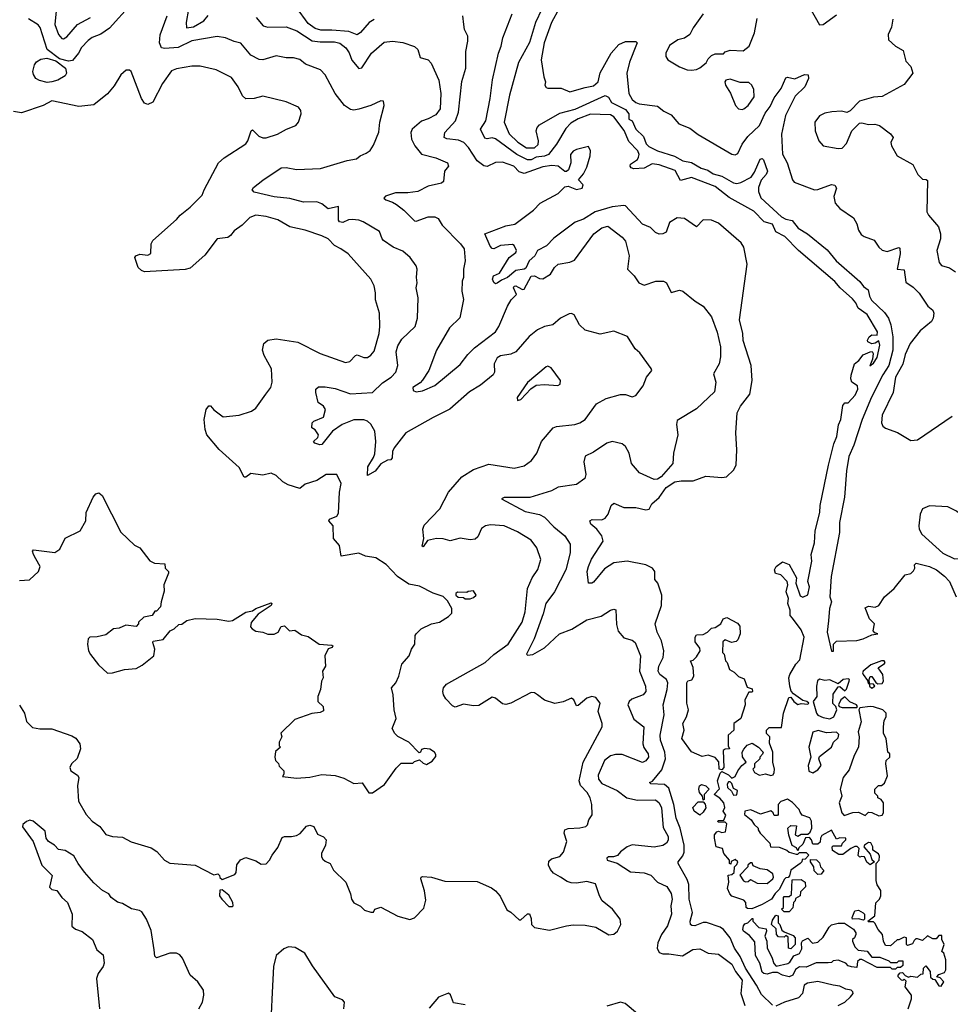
# Model space of a CAD drawing. Extents: x 2086813 to 2278017, y 548126 to 753336.
# Tile 202 of 256: x 2133795 to 2139309, y 647932 to 653762. Entities that reach past the tile are written whole.
import ezdxf

# ---------------------------------------------------------------- set-up
doc = ezdxf.new("R2010")
doc.units = 0

msp = doc.modelspace()

# ---------------------------------------------------------------- linework, layer by layer
at = {"layer": '0CON10XD'}
for points in [[(2137036.5, 653913.4), (2136945.9, 653745), (2136902.5, 653625), (2136884.6, 653525), (2136900, 653425), (2136910, 653395), (2136906.7, 653375), (2136915, 653360), (2136925, 653356.7), (2137002.7, 653357.3), (2137055, 653334.7), (2137145, 653361.8), (2137195, 653370), (2137223, 653395), (2137235, 653447.3), (2137300, 653565), (2137345.4, 653615), (2137385, 653633.5), (2137445, 653633.3), (2137453.3, 653625), (2137450.8, 653615), (2137408.7, 653511.3), (2137393.5, 653445), (2137404.6, 653325), (2137425, 653290), (2137445, 653272.2), (2137465, 653264.5), (2137575, 653250.8), (2137611.2, 653221.2), (2137655, 653198.8), (2137700, 653145), (2137765, 653121.1), (2137815, 653083.3), (2138015, 652965.4), (2138035, 652962.3), (2138050, 652970), (2138075.9, 653025), (2138109.1, 653070.9), (2138178.9, 653135), (2138211.4, 653208.7), (2138241.2, 653248.8), (2138265, 653300.4), (2138306.6, 653355), (2138335, 653418.8), (2138345, 653423.1), (2138387.5, 653412.5), (2138445, 653437.9), (2138466.5, 653436.5), (2138468.5, 653415), (2138446.4, 653365), (2138389.5, 653310.5), (2138331.8, 653195), (2138309.8, 653085), (2138315, 652966), (2138341.8, 652915), (2138373.3, 652815), (2138385, 652800.6), (2138505, 652754.5), (2138525, 652756.7), (2138605, 652786.9), (2138625, 652783.3), (2138634, 652765), (2138619.2, 652715), (2138627.5, 652675), (2138654, 652644), (2138735, 652589.6), (2138755.5, 652554.5), (2138766, 652516), (2138781.1, 652491.1), (2138798.3, 652478.3), (2138857.6, 652457.6), (2138885.5, 652415), (2138905, 652397.9), (2138935, 652389.6), (2139005, 652413.1), (2139009.6, 652409.6), (2139012.6, 652375), (2138994.3, 652284.3), (2139035, 652281.2), (2139045, 652207.8), (2139088.8, 652178.8), (2139125, 652142.7), (2139176.4, 652066.3), (2139205, 652041.4), (2139211.2, 652025), (2139207.7, 651995), (2139197.1, 651975), (2139130.6, 651919.4), (2139072, 651845), (2139041, 651779), (2139027.3, 651722.7), (2138984.5, 651645), (2138971.1, 651555), (2138905, 651421.2), (2138901.1, 651375), (2138910, 651355), (2138925, 651344), (2138997, 651317), (2139075, 651271.2), (2139115, 651273.8), (2139320, 651415)], [(2134455, 653854.2), (2134328.1, 653711.9), (2134275, 653677.5), (2134225, 653657.9), (2134201.2, 653638.8), (2134161.8, 653598.2), (2134144.5, 653565), (2134108.3, 653521.7), (2134085, 653516.1), (2134030.1, 653530.1), (2133957.1, 653585), (2133916.9, 653716.9), (2133905, 653731.4), (2133847.4, 653767.4)], [(2134012.6, 653835), (2134004.1, 653735), (2134024.2, 653674.2), (2134045, 653650.4), (2134055, 653649.1), (2134075, 653660.7), (2134137.7, 653735), (2134214.6, 653775)], [(2134795.2, 653825), (2134781.6, 653745), (2134784.1, 653714.1), (2134825, 653719.7), (2134885.4, 653755), (2134912.6, 653787.4)], [(2135895, 653764.4), (2135865, 653746), (2135814.3, 653685.7), (2135795, 653673.3), (2135745, 653691.7), (2135645, 653701), (2135580, 653700), (2135545, 653710), (2135505, 653740.6), (2135435, 653833.8)], [(2136889.6, 653825), (2136851.1, 653745), (2136815, 653627.5), (2136750.3, 653509.7), (2136697.7, 653315), (2136665.5, 653155), (2136695.8, 653085.8), (2136746.5, 653036.5), (2136797.3, 653002.7), (2136845.5, 653004.5), (2136867.5, 653022.5), (2136869.4, 653045), (2136855.9, 653105), (2136862, 653125), (2136875, 653139.3), (2136995, 653208.1), (2137086.6, 653233.4), (2137265, 653313.6), (2137284.6, 653304.6), (2137302.6, 653272.6), (2137385, 653231.2), (2137404.5, 653205), (2137405, 653173.8), (2137425, 653163.8), (2137446.7, 653115), (2137491.2, 653071.2), (2137507.5, 653027.5), (2137522.4, 653012.4), (2137575, 652986.2), (2137675, 652953.5), (2137725, 652926.9), (2137775, 652917.5), (2137832.7, 652882.7), (2137871.9, 652871.9), (2137905, 652849.5), (2137955, 652836.4), (2138025, 652796.9), (2138045, 652793.1), (2138067.7, 652797.7), (2138129.1, 652830.9), (2138149.5, 652860.5), (2138182.7, 652937.3), (2138195, 652940), (2138202.7, 652932.7), (2138226.2, 652865), (2138218.8, 652845), (2138188.6, 652811.4), (2138172.1, 652767.9), (2138172.1, 652745), (2138186.7, 652706.7), (2138309.5, 652595), (2138335, 652581.1), (2138372.7, 652572.7), (2138407.1, 652527.1), (2138463.8, 652495), (2138578.9, 652398.9), (2138632.5, 652335), (2138772.7, 652212.7), (2138795, 652182.5), (2138821.8, 652161.8), (2138830.2, 652125), (2138842.5, 652102.5), (2138918.9, 652028.9), (2138942.7, 651995), (2138957.7, 651955), (2138969.1, 651885), (2138968.2, 651805), (2138945.8, 651715), (2138910, 651660), (2138842.3, 651527.7), (2138787.4, 651395), (2138738.1, 651241.9), (2138708.5, 651175), (2138695, 651090), (2138681.9, 650935), (2138652.2, 650785), (2138653.5, 650725), (2138602.7, 650465), (2138595.4, 650345), (2138604.6, 650314.6), (2138593.4, 650275), (2138586.6, 650203.4), (2138579.5, 650135), (2138605, 650022.5), (2138617, 650023), (2138616.7, 650065), (2138635, 650082), (2138755, 650085.7), (2138792.5, 650095), (2138845, 650120), (2138880, 650125), (2138861.7, 650131.7), (2138853, 650143), (2138860, 650185), (2138830, 650215), (2138805, 650280), (2138825, 650288.8), (2138865, 650283.8), (2138885, 650293.3), (2138920, 650345), (2138975.8, 650395), (2139042.5, 650475), (2139075, 650483.8), (2139091.7, 650498.3), (2139100, 650515), (2139097.5, 650535), (2139106.7, 650543.3), (2139185, 650524.4), (2139227.1, 650505), (2139275, 650466.7), (2139303.5, 650435), (2139344.8, 650344.8)], [(2138475.8, 653835.8), (2138535, 653732.5), (2138555, 653733.8), (2138635, 653792)], [(2136193.2, 648603.2), (2136172.5, 648675), (2136173.3, 648685), (2136181.2, 648688.8), (2136235, 648684.4), (2136315, 648660), (2136505, 648658), (2136591.2, 648621.2), (2136614.4, 648604.4), (2136642.1, 648572.1), (2136680.7, 648490.7), (2136705, 648477.5), (2136755, 648432.5), (2136765, 648432.5), (2136805, 648467.5), (2136815, 648467.5), (2136825, 648440), (2136827.5, 648405), (2136845, 648386.2), (2136935, 648370), (2137035, 648397.1), (2137075, 648402.5), (2137145, 648400.8), (2137208.8, 648388.8), (2137285, 648343.3), (2137315, 648347.5), (2137337.5, 648365), (2137356.4, 648403.6), (2137352.5, 648435), (2137306.7, 648495), (2137246.7, 648545), (2137230, 648575), (2137206.2, 648645), (2137155, 648658.5), (2137095, 648650), (2137062, 648652), (2137039.2, 648659.2), (2136998.6, 648685), (2136958.5, 648708.5), (2136939.7, 648729.7), (2136928.6, 648755), (2136930.5, 648779.5), (2136946.9, 648793.1), (2136995, 648807.5), (2137016.5, 648833.5), (2137037.5, 648895), (2137021.5, 648945), (2137025.5, 648964.5), (2137045, 648972.2), (2137115, 648975.8), (2137150, 648985), (2137160, 648995), (2137167.5, 649025), (2137186.4, 649053.6), (2137185.6, 649115), (2137176.2, 649155), (2137157.7, 649185), (2137118.1, 649228.1), (2137110.3, 649255), (2137133.3, 649365), (2137246, 649575), (2137246.2, 649595), (2137221.9, 649665), (2137233.8, 649715), (2137208.3, 649748.3), (2137185, 649753.8), (2137155, 649744), (2137105, 649702), (2137095, 649700), (2137078, 649735), (2137065, 649743.8), (2137015, 649722), (2136965, 649714), (2136905, 649731.9), (2136864, 649765), (2136845, 649777.1), (2136825, 649777.5), (2136705, 649715.7), (2136675, 649707.1), (2136655, 649710.6), (2136615.4, 649745.4), (2136595, 649751.4), (2136515, 649701.9), (2136485, 649699.4), (2136425, 649710), (2136375, 649692.2), (2136358.9, 649698.9), (2136319.7, 649739.7), (2136305.8, 649765), (2136302.9, 649785), (2136306, 649805), (2136325, 649828), (2136553.6, 649956.4), (2136605, 650002.5), (2136690, 650065), (2136773.4, 650195), (2136790, 650255), (2136804.5, 650395), (2136832.4, 650457.6), (2136865.8, 650505.8), (2136882.1, 650565), (2136860, 650635), (2136825, 650680), (2136745, 650730), (2136665, 650764.5), (2136585, 650770.5), (2136555, 650764.4), (2136531.4, 650748.6), (2136510.2, 650699.8), (2136493.6, 650686.4), (2136465, 650683.2), (2136405, 650692), (2136345, 650676.9), (2136305, 650688.8), (2136265, 650690.5), (2136211.4, 650678.6), (2136185, 650640), (2136180, 650645), (2136189.2, 650690.8), (2136183.9, 650745), (2136191.4, 650768.6), (2136284.5, 650865), (2136335.9, 650964.1), (2136414, 651055), (2136485, 651098.1), (2136575, 651130.5), (2136725, 651107.1), (2136785, 651121.4), (2136828.5, 651151.5), (2136858.6, 651195), (2136887.1, 651265), (2136956, 651345), (2136975, 651352.7), (2137085, 651364.6), (2137115, 651375.4), (2137145.7, 651395), (2137212, 651488), (2137270.6, 651519.4), (2137355, 651542.5), (2137385, 651542.5), (2137425, 651528.6), (2137445, 651537.5), (2137489.2, 651595), (2137510, 651645), (2137540, 651685), (2137537.3, 651697.3), (2137469.1, 651789.1), (2137442.7, 651812.7), (2137395.8, 651885.8), (2137315, 651917.5), (2137235, 651900.8), (2137145, 651923.6), (2137111.4, 651955), (2137080, 652015), (2137065, 652022.9), (2137050.8, 652020.8), (2137000, 651995), (2136955, 651956), (2136905, 651945.6), (2136863.9, 651926.1), (2136813.4, 651886.6), (2136735, 651794.7), (2136705, 651782.5), (2136645, 651771.3), (2136625, 651759.1), (2136607.1, 651725), (2136608.6, 651675), (2136600.7, 651659.3), (2136525, 651598.9), (2136461.3, 651558.7), (2136344.6, 651455.4), (2136245, 651406.9), (2136083.3, 651315), (2136013.1, 651226.9), (2136004.4, 651205), (2136002.7, 651167.3), (2135995, 651156.2), (2135975, 651153.3), (2135935, 651132.5), (2135901.7, 651088.3), (2135855, 651063.8), (2135858.6, 651115), (2135890.7, 651169.3), (2135898.9, 651191.1), (2135904.6, 651265), (2135898.9, 651325), (2135875, 651367.7), (2135855, 651385.4), (2135835, 651392.9), (2135775, 651392.7), (2135705, 651364.6), (2135648.1, 651325), (2135585, 651246.7), (2135573.9, 651243.9), (2135543.3, 651255), (2135536.7, 651265), (2135562.3, 651287.7), (2135566, 651304), (2135545, 651333.8), (2135526.4, 651346.4), (2135528.8, 651375), (2135537.5, 651385), (2135595, 651408), (2135607.1, 651455), (2135595, 651474), (2135564.2, 651495), (2135550, 651555), (2135550.8, 651575), (2135565, 651587.5), (2135605, 651588.8), (2135665, 651577.9), (2135755, 651546.2), (2135885, 651554.4), (2135945, 651612), (2135995.5, 651645), (2136024.6, 651675), (2136035.4, 651715), (2136025.4, 651795), (2136035, 651831.4), (2136058.5, 651871.5), (2136137.5, 651945), (2136153.1, 651995), (2136156.9, 652115), (2136144, 652175), (2136151.2, 652205), (2136146, 652235), (2136151.2, 652285), (2136143.8, 652305), (2136108.6, 652355), (2136065, 652391.1), (2136008.8, 652415), (2135951.2, 652455), (2135942, 652465), (2135927.6, 652507.6), (2135830, 652565), (2135805, 652575.4), (2135765, 652579.3), (2135742.7, 652577.2), (2135709.5, 652560.5), (2135690.8, 652565), (2135684.3, 652575.7), (2135685, 652656.2), (2135623.1, 652643.1), (2135585, 652671.8), (2135555, 652684.5), (2135477.2, 652682.8), (2135395, 652703.5), (2135302.6, 652712.6), (2135185, 652741.8), (2135173.3, 652755), (2135181.5, 652768.5), (2135235, 652813.1), (2135345, 652885.6), (2135375, 652887.5), (2135436.2, 652876.2), (2135578.1, 652881.9), (2135735, 652928.9), (2135791.7, 652938.3), (2135812.9, 652957.1), (2135848.5, 652971.5), (2135871.4, 652988.6), (2135891.1, 653018.9), (2135922.9, 653097.1), (2135928.2, 653155), (2135954.4, 653255), (2135950, 653280), (2135935, 653281.4), (2135875, 653254.5), (2135805, 653233.3), (2135775, 653227.1), (2135755, 653231.4), (2135719.2, 653255), (2135664.6, 653324.6), (2135604.3, 653435), (2135578, 653465), (2135488.6, 653498.6), (2135455, 653526.7), (2135417.3, 653537.3), (2135375, 653536.7), (2135315, 653548.9), (2135235, 653525.7), (2135215, 653526.9), (2135165, 653552.2), (2135105, 653623.1), (2135065, 653633.1), (2135015.4, 653655.4), (2134965, 653662.1), (2134815, 653637.1), (2134735, 653598.4), (2134655, 653591.4), (2134635.8, 653595), (2134623.8, 653625), (2134626.6, 653673.4), (2134669.4, 653785)], [(2135195.6, 653775), (2135236.9, 653726.9), (2135265, 653719.1), (2135375, 653719.3), (2135437, 653697), (2135528.1, 653638.1), (2135575, 653631.6), (2135661.4, 653631.4), (2135693, 653623), (2135727.9, 653595), (2135746.9, 653566.9), (2135762.3, 653522.2), (2135805, 653474.4), (2135821.7, 653478.3), (2135880, 653565), (2135955, 653630), (2136005, 653635.6), (2136065, 653626.7), (2136135, 653604.2), (2136154.3, 653585), (2136168.8, 653538.8), (2136215, 653524.2), (2136233.1, 653505), (2136279.2, 653405), (2136290.4, 653325), (2136287.1, 653235), (2136261.7, 653198.3), (2136214.7, 653175.3), (2136175, 653162.5), (2136120, 653115), (2136111.9, 653095), (2136116.8, 653055), (2136135.5, 653015.5), (2136175.2, 652965.2), (2136261.2, 652945), (2136330, 652915), (2136335.8, 652895), (2136312, 652865), (2136306.2, 652805), (2136295, 652794.4), (2136215, 652777.1), (2136154, 652746), (2136095, 652736.2), (2136022.5, 652737.5), (2135962.1, 652717.9), (2135953.3, 652705), (2135963.8, 652695), (2136005, 652682.7), (2136028.7, 652668.7), (2136071.5, 652635), (2136135, 652571.2), (2136145, 652568.8), (2136215, 652594.6), (2136255, 652594.5), (2136275, 652585.7), (2136298.9, 652545), (2136406.2, 652435), (2136428.2, 652405), (2136433.8, 652335), (2136424.7, 652285), (2136424.5, 652235), (2136417.5, 652215), (2136414.4, 652155), (2136424.5, 652105), (2136402.4, 651997.6), (2136342.8, 651937.2), (2136264.7, 651805), (2136219.4, 651685), (2136182.6, 651627.4), (2136168.2, 651611.8), (2136124.4, 651585), (2136126, 651566), (2136145, 651558), (2136182.5, 651565), (2136255, 651595.8), (2136405, 651721.4), (2136450.5, 651779.5), (2136490.9, 651819.1), (2136615, 651914.4), (2136634.7, 651945.3), (2136685, 652065.7), (2136707.4, 652102.6), (2136739.2, 652135), (2136721.2, 652175), (2136725, 652184), (2136735, 652186), (2136748.8, 652178.8), (2136775, 652165.6), (2136785, 652167.1), (2136825, 652243.8), (2136845, 652245.8), (2136875, 652230), (2136895, 652228), (2136941.2, 652255), (2136964.4, 652295), (2136985, 652314.4), (2137055, 652326.7), (2137081.7, 652338.3), (2137197.5, 652495), (2137245, 652529.6), (2137280, 652540), (2137365, 652474.3), (2137385, 652450), (2137405.6, 652365), (2137396.7, 652285), (2137436.7, 652245), (2137463.4, 652203.4), (2137495, 652190), (2137565, 652214), (2137610, 652215), (2137626.7, 652205), (2137655, 652147.5), (2137705, 652161.2), (2137725, 652154), (2137796.6, 652096.6), (2137845, 652066.2), (2137893.4, 652003.4), (2137928.6, 651911.4), (2137947.7, 651825), (2137947.1, 651765), (2137940, 651725), (2137906, 651665), (2137920.5, 651615), (2137911.3, 651558.7), (2137805, 651458.5), (2137690.7, 651389.3), (2137686.8, 651365), (2137695.6, 651305), (2137668.5, 651195), (2137665.6, 651135), (2137596.2, 651055), (2137575, 651040.8), (2137555, 651040.5), (2137468.3, 651078.3), (2137420.6, 651135), (2137406.7, 651195), (2137384.6, 651234.6), (2137365, 651251.4), (2137305, 651264.3), (2137275, 651254.4), (2137195, 651202.2), (2137145, 651178), (2137138.5, 651145), (2137148.7, 651068.7), (2137144, 651045), (2137095, 651010), (2136986, 650994), (2136947, 650973), (2136816.9, 650933.1), (2136665, 650932), (2136650, 650925), (2136790.9, 650850.9), (2136875, 650831.7), (2136905, 650817.4), (2136959.7, 650759.7), (2137025, 650706.7), (2137057.5, 650657.5), (2137055.9, 650605.9), (2137032.1, 650505), (2136964.7, 650375), (2136912.5, 650305), (2136896.9, 650245), (2136843.2, 650096.8), (2136797.5, 650005), (2136805, 649999.4), (2136835, 650002.7), (2136905, 650043.1), (2136993.5, 650126.5), (2137066.9, 650153.1), (2137155, 650208.6), (2137239.7, 650230.3), (2137295, 650265.8), (2137315, 650272), (2137328, 650268), (2137331.7, 650181.7), (2137342.1, 650142.1), (2137375, 650102), (2137425, 650087.1), (2137442, 650075), (2137473.5, 649995), (2137467.2, 649905), (2137502.7, 649815), (2137505.5, 649785), (2137490, 649765), (2137421.3, 649738.7), (2137407.1, 649725), (2137398.9, 649705), (2137435, 649620.3), (2137494, 649574), (2137486.6, 649475), (2137492.8, 649452.8), (2137509.2, 649429.2), (2137518.6, 649415), (2137520, 649395), (2137505, 649374), (2137485, 649362.9), (2137365, 649410.3), (2137325, 649411.8), (2137296.4, 649403.7), (2137260.4, 649375), (2137221.9, 649288.1), (2137225.4, 649265), (2137245, 649238.5), (2137335, 649198.8), (2137392.9, 649155), (2137455, 649141.1), (2137561.9, 649141.9), (2137583.5, 649125), (2137597.6, 649095), (2137608.6, 648978.6), (2137636.9, 648925), (2137636.9, 648903.1), (2137627.1, 648885), (2137605, 648872.1), (2137555, 648862.3), (2137423.3, 648876.7), (2137395, 648864.4), (2137356, 648835), (2137337.3, 648812.7), (2137314.3, 648804.3), (2137284.4, 648805.6), (2137273.2, 648796.8), (2137276.2, 648785), (2137335, 648766.9), (2137415, 648715.4), (2137495, 648709.8), (2137535.6, 648695.6), (2137575, 648655.4), (2137630.2, 648630.2), (2137655, 648588.8), (2137660.9, 648555), (2137652.7, 648515), (2137656.7, 648465), (2137633, 648397), (2137597.1, 648345), (2137576.6, 648295), (2137572.8, 648265), (2137585, 648239.1), (2137605, 648229.7), (2137641.1, 648231.1), (2137722.1, 648217.9), (2137783.8, 648256.2), (2137825, 648259.5), (2137875, 648235.5), (2137935, 648229.1), (2138015, 648168.8), (2138036.8, 648125), (2138076.9, 648075), (2138068.8, 647995), (2138091.8, 647925)], [(2138255, 647925.9), (2138190.1, 647990.1), (2138161.8, 648045), (2138096.7, 648145), (2138064.5, 648215), (2138030, 648265), (2138004.4, 648325), (2137965.2, 648375), (2137945, 648389), (2137865, 648416.4), (2137844.8, 648415.2), (2137795, 648397.2), (2137778.1, 648398.1), (2137769.5, 648405), (2137766.9, 648425), (2137782.3, 648475), (2137761, 648555), (2137760.5, 648640.5), (2137749.9, 648669.9), (2137696.5, 648765), (2137697.3, 648775), (2137725, 648811.2), (2137733.2, 648833.2), (2137732.3, 648875), (2137709.3, 648975), (2137684.6, 649034.6), (2137671.9, 649115), (2137641.2, 649211.2), (2137615, 649232.8), (2137535, 649237.5), (2137527.5, 649245), (2137545, 649253.3), (2137599.3, 649320.7), (2137621.5, 649385), (2137617.8, 649425), (2137592, 649495), (2137590, 649525), (2137614.5, 649645), (2137608.6, 649705), (2137632.5, 649795), (2137635.2, 649835), (2137627.5, 649855), (2137588.2, 649885), (2137577.6, 649905), (2137581.8, 649935), (2137608.4, 649985), (2137611.2, 650025), (2137598.1, 650085), (2137572.4, 650135), (2137560.8, 650185), (2137597.6, 650292.4), (2137599.8, 650355), (2137575.6, 650425), (2137557.6, 650447.6), (2137558.4, 650495), (2137544.5, 650515), (2137504.8, 650534.8), (2137395, 650556.1), (2137315, 650546.8), (2137260.2, 650509.8), (2137195, 650432.2), (2137185, 650425.8), (2137166.4, 650426.4), (2137157.8, 650495), (2137165.5, 650525), (2137182.6, 650567.4), (2137253.3, 650675), (2137243.8, 650705), (2137214, 650745), (2137180, 650775), (2137174.2, 650795), (2137187.7, 650802.3), (2137245, 650800), (2137265, 650810), (2137281.2, 650835), (2137300, 650885), (2137315, 650900), (2137374.1, 650874.1), (2137445, 650874.3), (2137505, 650859.4), (2137525, 650864.2), (2137540, 650895), (2137585, 650933.7), (2137625, 650991.3), (2137677.5, 651025), (2137715, 651032.6), (2137785, 651032.4), (2137861.3, 651058.7), (2137955, 651051.5), (2137983.3, 651055), (2138025, 651094.5), (2138040, 651125), (2138044.6, 651214.6), (2138037.9, 651315), (2138045.4, 651434.6), (2138066, 651474), (2138120.6, 651545), (2138135.8, 651625), (2138128.9, 651715), (2138082.6, 651862.6), (2138079.1, 651905), (2138060, 651985), (2138105.6, 652315), (2138085.4, 652415), (2138070.2, 652440.2), (2137935, 652557.3), (2137895, 652575.4), (2137845, 652577.1), (2137805, 652536), (2137735, 652585.3), (2137691.2, 652588.8), (2137645, 652562.2), (2137626, 652504), (2137606.6, 652493.4), (2137585, 652492.3), (2137562.7, 652502.7), (2137532.2, 652532.2), (2137485, 652551.8), (2137385, 652659.5), (2137375, 652662.9), (2137305, 652654.4), (2137205, 652624.8), (2137135, 652581), (2137085.6, 652564.4), (2136960.8, 652469.2), (2136916.3, 652423.7), (2136863.6, 652396.4), (2136846.7, 652363.3), (2136814.2, 652335), (2136795, 652292), (2136785, 652284.9), (2136735, 652276.6), (2136685, 652236.7), (2136649.1, 652220.9), (2136625, 652202), (2136615, 652198.8), (2136605, 652206.2), (2136596.9, 652225), (2136603.1, 652245), (2136638.2, 652261.8), (2136695.3, 652354.7), (2136735, 652384.3), (2136738.5, 652395), (2136725.5, 652425), (2136715, 652431.1), (2136644.5, 652425.5), (2136605, 652406.4), (2136595, 652408.2), (2136581.9, 652421.9), (2136551.2, 652495), (2136675, 652541.1), (2136728.3, 652551.7), (2136840, 652635), (2136879.4, 652675), (2136985, 652732.9), (2137025, 652771.9), (2137045, 652775.7), (2137095, 652757.1), (2137127.5, 652765), (2137134.2, 652785), (2137106.7, 652815), (2137135, 652850), (2137155, 652890), (2137175.4, 652955.4), (2137177.9, 652985), (2137165, 653011.2), (2137095, 652994.6), (2137075, 652983.6), (2137058.8, 652965), (2137061.4, 652915), (2137046.8, 652873.2), (2137035, 652863.8), (2137025, 652864), (2136985.4, 652895.4), (2136948.9, 652898.9), (2136895, 652890.3), (2136785, 652851.8), (2136755, 652861.1), (2136722.5, 652895), (2136655, 652918.5), (2136615, 652916.7), (2136565, 652893.4), (2136545, 652897.3), (2136505, 652927.1), (2136455.2, 653005.2), (2136426.1, 653036.2), (2136395, 653049.2), (2136326.9, 653056.9), (2136310.8, 653065), (2136314.6, 653095), (2136377.1, 653162.9), (2136394.8, 653215), (2136414.2, 653395.8), (2136437.9, 653475), (2136438.6, 653575), (2136451.2, 653635), (2136451.2, 653665), (2136430, 653705), (2136426.4, 653733.6), (2136421.2, 653785)], [(2137235, 653201.8), (2137177.4, 653202.6), (2137104.7, 653175.3), (2137060.3, 653149.7), (2137030.9, 653119.1), (2136976, 653025), (2136929.2, 652965), (2136905, 652953.4), (2136855, 652949.2), (2136825, 652933.3), (2136805, 652932.9), (2136740.4, 652965), (2136615, 653057.3), (2136595, 653062.7), (2136565, 653057.5), (2136551.1, 653061.1), (2136526.2, 653115), (2136556.4, 653163.6), (2136582.2, 653295), (2136596.3, 653406.3), (2136632.2, 653565), (2136648.5, 653605), (2136657.5, 653655), (2136713.1, 653796.9)], [(2137845, 653797.5), (2137786.2, 653715), (2137765.9, 653674.1), (2137735, 653652.5), (2137695, 653643.8), (2137645, 653610), (2137624.4, 653565), (2137624.4, 653544.4), (2137636.2, 653525), (2137705, 653484), (2137750, 653465), (2137775, 653463.3), (2137805, 653467.5), (2137825, 653477.5), (2137863, 653507), (2137875, 653530), (2137895, 653550), (2137915, 653560), (2137965, 653560), (2137975, 653572.5), (2138005, 653582.5), (2138081.7, 653578.3), (2138117.5, 653605), (2138150, 653685), (2138165, 653770)], [(2138969.4, 653765), (2138961.7, 653718.3), (2138942, 653675), (2138943.8, 653643.8), (2138985, 653606), (2139029.1, 653579.1), (2139046.4, 653516.4), (2139074.4, 653485), (2139087.1, 653445), (2139035, 653378.8), (2138905, 653308.1), (2138855, 653304.3), (2138770.3, 653279.7), (2138715, 653222.5), (2138696.4, 653213.6), (2138665, 653221.2), (2138606.4, 653216.4), (2138565, 653208), (2138535, 653193.8), (2138506, 653155), (2138508.8, 653105), (2138531.2, 653045), (2138556.1, 653016.1), (2138645, 652999.2), (2138667.6, 653002.4), (2138695, 653028.8), (2138726.7, 653105), (2138771.2, 653148.8), (2138785, 653152.5), (2138825, 653141.2), (2138863, 653143), (2138890, 653135), (2138955, 653087.5), (2138970, 653065), (2138957.5, 653035), (2138960, 653015), (2138995, 652956.7), (2139087.5, 652905), (2139117.5, 652845), (2139145, 652817.5), (2139167, 652817), (2139175, 652810), (2139170, 652625), (2139180, 652605), (2139240, 652535), (2139251.2, 652495), (2139251.2, 652465), (2139230, 652395), (2139243.3, 652325), (2139256.4, 652306.4), (2139305, 652293.3), (2139339.1, 652269.1)], [(2133958.9, 653391.1), (2133912.3, 653402.3), (2133891.2, 653415), (2133877, 653437), (2133873.1, 653455), (2133882.2, 653495), (2133895, 653512.9), (2133920.5, 653529.5), (2133955, 653534.6), (2134009.5, 653519.5), (2134066.5, 653475), (2134073.4, 653446.6), (2134065, 653430), (2134020.8, 653405), (2133985, 653393.9), (2133958.9, 653391.1)], [(2136036.7, 649516.7), (2136017.5, 649535), (2136002.5, 649565), (2136026.2, 649625), (2136013.3, 649675), (2136008.8, 649765), (2135997.5, 649805), (2136023.6, 649836.4), (2136042.5, 649875), (2136060, 649945), (2136103.3, 649995), (2136117.5, 650035), (2136136.7, 650065), (2136137.5, 650115), (2136143.6, 650126.4), (2136174.3, 650155.7), (2136236.1, 650183.9), (2136282.5, 650195), (2136335, 650228.8), (2136355, 650247.5), (2136356, 650275), (2136330.7, 650320.7), (2136305, 650347.5), (2136245, 650366), (2136165, 650408), (2136100.3, 650420.3), (2136034.5, 650464.5), (2135966.1, 650536.1), (2135905, 650576), (2135845, 650586.2), (2135804.1, 650604.1), (2135700, 650585), (2135689.4, 650649.4), (2135655, 650690), (2135652.5, 650765), (2135627.5, 650795), (2135630, 650805), (2135675, 650823.3), (2135685, 650840), (2135690, 650965), (2135700, 651015), (2135675, 651070), (2135611.5, 651068.5), (2135555, 651033.3), (2135487.3, 651012.7), (2135455, 650986.7), (2135385, 651008), (2135355, 651026.2), (2135315, 651063.8), (2135285, 651076.2), (2135235, 651065.6), (2135164.2, 651075.8), (2135135, 651053.8), (2135125, 651053.8), (2135095, 651111.2), (2134977.4, 651217.4), (2134904.4, 651304.4), (2134894.4, 651335), (2134888.5, 651395), (2134900, 651455), (2134915, 651476.7), (2134926.1, 651476.1), (2134945, 651451.2), (2135001.5, 651411.5), (2135095, 651420), (2135168, 651445), (2135195, 651461.4), (2135254, 651545), (2135283.8, 651585), (2135292, 651615), (2135287.5, 651695), (2135243, 651773), (2135234.7, 651805), (2135241.2, 651845), (2135265.8, 651864.2), (2135315, 651871.6), (2135442.6, 651852.6), (2135576.2, 651785), (2135725, 651731.9), (2135752.1, 651737.9), (2135785, 651773.8), (2135795, 651777.5), (2135835, 651761.8), (2135855, 651761.8), (2135876.7, 651775), (2135895, 651800), (2135925.4, 651905), (2135929.6, 651945), (2135926.9, 652025), (2135903.4, 652103.4), (2135904.2, 652145.8), (2135896.4, 652186.4), (2135875, 652225.8), (2135742.2, 652375), (2135697.5, 652405), (2135661.4, 652425), (2135622, 652465), (2135585, 652483.1), (2135486.2, 652516.2), (2135396, 652536), (2135325, 652577.7), (2135255, 652597.7), (2135195, 652604.4), (2135158.3, 652591.7), (2135113.3, 652545), (2135065, 652512), (2135045, 652483.8), (2135028.3, 652471.7), (2134965, 652463.8), (2134891.4, 652368.6), (2134805, 652291.4), (2134776.6, 652283.4), (2134535, 652268.8), (2134516.4, 652276.4), (2134497.5, 652295), (2134477.5, 652355), (2134482.5, 652365), (2134507, 652373), (2134555, 652368.8), (2134571.7, 652378.3), (2134574, 652435), (2134584, 652455), (2134725, 652580), (2134745.7, 652605), (2134805, 652651.4), (2134877.3, 652722.7), (2134887.5, 652755), (2134973.8, 652915), (2135006, 652945), (2135135, 653028), (2135146.7, 653045), (2135167.5, 653105), (2135175, 653110), (2135213.1, 653073.1), (2135235, 653063.1), (2135255, 653063.3), (2135323.3, 653085), (2135375.7, 653114.3), (2135431.2, 653135), (2135448, 653155), (2135463.3, 653205), (2135461.2, 653225), (2135446.7, 653245), (2135375, 653276.2), (2135235, 653309.4), (2135185, 653296), (2135135, 653293.3), (2135115, 653312), (2135090.4, 653365), (2135050.2, 653420.2), (2134960, 653465), (2134915.5, 653475.5), (2134865, 653487.1), (2134815, 653487.8), (2134725, 653471.5), (2134695, 653458.9), (2134640.8, 653385), (2134583.3, 653275), (2134555, 653260), (2134535, 653267.5), (2134516.4, 653296.4), (2134455.8, 653455.8), (2134445, 653463.3), (2134426.4, 653463.6), (2134395, 653436.2), (2134355, 653371.2), (2134315, 653323.8), (2134235, 653258), (2134145, 653248.6), (2133985, 653282.1), (2133935, 653254.6), (2133805, 653210.7), (2133759.1, 653219.1)], [(2138075, 653230), (2138085, 653234.2), (2138112, 653255), (2138148, 653305), (2138145, 653350), (2138133.8, 653375), (2138115, 653390), (2138065, 653391.2), (2138005, 653410), (2137980, 653405), (2137973.3, 653395), (2137976.7, 653375), (2138007.7, 653327.7), (2138036.2, 653255), (2138055, 653234), (2138075, 653230)], [(2139058.8, 647905), (2139080, 647965), (2139078.8, 647985), (2139042.5, 648035), (2139048.3, 648068.3), (2139035, 648080), (2139027.5, 648072.5), (2139020, 648075), (2139000, 648095), (2139000, 648105), (2139011.7, 648118.3), (2139025, 648120), (2139041.7, 648101.7), (2139062.5, 648092.5), (2139075, 648097.5), (2139115, 648092.5), (2139135, 648110), (2139148.3, 648111.7), (2139150, 648145), (2139165, 648160), (2139190, 648125), (2139191.7, 648091.7), (2139205, 648080), (2139218.3, 648078.3), (2139241.7, 648041.7), (2139255, 648040), (2139270, 648065), (2139248.3, 648088.3), (2139230, 648095), (2139241.7, 648108.3), (2139275, 648120), (2139282.5, 648135), (2139282.5, 648195), (2139270, 648235), (2139260, 648245), (2139272.5, 648285), (2139260, 648315), (2139258.3, 648338.3), (2139241.7, 648338.3), (2139225, 648320), (2139205, 648320), (2139175, 648337.5), (2139145, 648310), (2139115, 648320), (2139105, 648320), (2139095, 648310), (2139085, 648290), (2139055, 648280), (2139050, 648285), (2139050, 648325), (2139035, 648330), (2139005, 648312.5), (2138995, 648312.5), (2138955, 648277.5), (2138925, 648280), (2138912.5, 648305), (2138907.5, 648345), (2138882.5, 648375), (2138863, 648413), (2138855, 648420), (2138825, 648420), (2138820, 648425), (2138862.5, 648455), (2138868.3, 648531.7), (2138890, 648555), (2138897.5, 648575), (2138897.5, 648605), (2138875, 648640), (2138870, 648665), (2138870, 648765), (2138887.5, 648785), (2138889.3, 648809.3), (2138883, 648823), (2138850, 648845), (2138850, 648865), (2138838.3, 648888.3), (2138825, 648890), (2138800, 648875), (2138797.5, 648865), (2138835, 648820), (2138845, 648790), (2138860, 648775), (2138835, 648757.5), (2138813.9, 648773.9), (2138800, 648805), (2138782.5, 648807.5), (2138772.5, 648802.5), (2138762.5, 648812.5), (2138770, 648855), (2138757, 648867), (2138743, 648867), (2138720, 648855), (2138671.7, 648818.3), (2138648.3, 648818.3), (2138611.7, 648841.7), (2138610, 648865), (2138615, 648870), (2138665, 648870), (2138670, 648885), (2138690, 648905), (2138690, 648915), (2138655, 648916.7), (2138635, 648910), (2138605, 648963.3), (2138548.3, 648931.7), (2138540, 648915), (2138538.8, 648891.2), (2138525, 648880), (2138495, 648880), (2138487.5, 648905), (2138475, 648920), (2138451.7, 648918.3), (2138435, 648880), (2138411.7, 648858.3), (2138405, 648840), (2138398.3, 648858.3), (2138373, 648873), (2138353, 648933), (2138347.5, 648975), (2138365, 648990), (2138398.3, 648988.3), (2138390, 648935), (2138405, 648927.5), (2138425, 648940), (2138465, 648940), (2138478.3, 648951.7), (2138488.8, 648975), (2138486.4, 649016.4), (2138476.7, 649035), (2138432.2, 649052.2), (2138420.3, 649070.3), (2138414.2, 649085), (2138375, 649126.7), (2138345, 649146.7), (2138305, 649132.5), (2138290, 649115), (2138290, 649055), (2138285, 649050), (2138265, 649050), (2138260, 649065), (2138245, 649077.5), (2138185, 649057.5), (2138127, 649083), (2138092.5, 649075), (2138090, 649055), (2138130, 649025), (2138147, 648997), (2138170, 648975), (2138170, 648965), (2138183.3, 648945), (2138240, 648885), (2138243.9, 648863.9), (2138295, 648862.5), (2138340, 648845), (2138355, 648832.5), (2138395, 648820), (2138405, 648820), (2138415, 648830), (2138455, 648830), (2138470, 648815), (2138448.3, 648791.7), (2138431.7, 648788.3), (2138430, 648775), (2138420, 648765), (2138363.6, 648726.4), (2138357, 648693), (2138348.3, 648681.7), (2138335, 648680), (2138325, 648670), (2138297, 648613), (2138271.7, 648588.3), (2138250, 648555), (2138195, 648522.5), (2138133, 648497), (2138108.3, 648498.3), (2138100, 648505), (2138097.5, 648535), (2138085, 648547.5), (2138015, 648572.5), (2138002.5, 648585), (2137988.3, 648618.3), (2137997.5, 648655), (2137993, 648697), (2138015, 648700), (2138028.3, 648711.7), (2138030, 648745), (2138045, 648760), (2138050, 648775), (2138035, 648790), (2138011.7, 648778.3), (2138008.3, 648761.7), (2138000, 648765), (2138000, 648785), (2137967.5, 648825), (2137960, 648855), (2137922.5, 648865), (2137912.5, 648915), (2137912.5, 648935), (2137925, 648952.5), (2137935, 648957.5), (2137955, 648950), (2137977, 648953), (2137985, 649000), (2137975, 649010), (2137935, 649010), (2137930, 649015), (2137935, 649020), (2137968.3, 649021.7), (2137978.3, 649051.7), (2137962.5, 649075), (2137973, 649097), (2137967.5, 649125), (2137943, 649153), (2137910, 649175), (2137941.7, 649208.3), (2137930, 649255), (2137945, 649300), (2137955, 649310), (2137995, 649290), (2138015, 649270), (2138035, 649280), (2138050, 649315), (2138073.6, 649346.4), (2138100, 649365), (2138077, 649397), (2138076.7, 649425), (2138085, 649442.5), (2138105, 649466.7), (2138135, 649477.5), (2138172.5, 649455), (2138200, 649425), (2138197, 649413), (2138180, 649395), (2138180, 649385), (2138150, 649355), (2138150, 649335), (2138140, 649325), (2138150, 649305), (2138178.3, 649288.3), (2138215, 649297.5), (2138245, 649287.5), (2138259.3, 649290.7), (2138266.4, 649303.6), (2138266.7, 649325), (2138256.7, 649365), (2138256.7, 649425), (2138238.3, 649478.3), (2138240, 649515), (2138220, 649535), (2138220, 649555), (2138235, 649570), (2138308.3, 649571.7), (2138320, 649655), (2138351.7, 649748.3), (2138365, 649750), (2138382.5, 649725), (2138405, 649707.5), (2138425, 649712.5), (2138465, 649710), (2138470, 649715), (2138460, 649725), (2138435, 649730), (2138380.7, 649770.7), (2138366.4, 649786.4), (2138357.5, 649815), (2138353.3, 649865), (2138358.8, 649885), (2138394, 649945), (2138417.7, 649972.3), (2138444, 650105), (2138425, 650150), (2138375, 650218.8), (2138360, 650235), (2138360, 650265), (2138346, 650305), (2138351.2, 650335), (2138337.5, 650375), (2138346, 650415), (2138342, 650435), (2138305.8, 650475.8), (2138273.6, 650483.6), (2138267.5, 650505), (2138277.5, 650525), (2138315, 650551.2), (2138355, 650536.7), (2138397, 650457), (2138393.3, 650425), (2138420.6, 650350.6), (2138435, 650342.5), (2138465, 650357.5), (2138474.5, 650404.5), (2138464.4, 650435), (2138488.6, 650555), (2138484.6, 650595), (2138504.7, 650665), (2138508.3, 650735), (2138535.6, 650845), (2138538.9, 650885), (2138588.4, 651125), (2138618.8, 651251.2), (2138637.8, 651295), (2138646.5, 651363.5), (2138660, 651395), (2138672.1, 651477.9), (2138685, 651493.3), (2138705, 651493.8), (2138745, 651538.9), (2138760.7, 651575), (2138758.9, 651595), (2138726, 651615), (2138720, 651635), (2138721.7, 651658.3), (2138742.5, 651725), (2138766.3, 651743.7), (2138792.2, 651777.8), (2138835, 651796.5), (2138847, 651797), (2138852.9, 651785), (2138847.6, 651752.4), (2138831.7, 651711.7), (2138855, 651728), (2138875, 651761.2), (2138891.1, 651835), (2138885, 651861.2), (2138863.6, 651846.4), (2138845, 651843.3), (2138821.2, 651855), (2138818, 651865), (2138829.2, 651885), (2138845, 651896.7), (2138875.9, 651894.1), (2138878.2, 651915), (2138817.3, 652017.3), (2138764.1, 652054.1), (2138750, 652085), (2138729.4, 652109.4), (2138656.2, 652175), (2138625, 652212.7), (2138409.6, 652395), (2138327.8, 652477.8), (2138276.1, 652506.1), (2138255, 652552), (2138205.6, 652565.6), (2138145, 652627.8), (2137999.2, 652709.2), (2137915, 652775.5), (2137775, 652827.9), (2137710.9, 652810.9), (2137679.1, 652869.2), (2137585, 652902.8), (2137541.9, 652908.1), (2137495, 652882.9), (2137435, 652880), (2137419.2, 652885), (2137412.5, 652895), (2137413.9, 652906.1), (2137455, 652934.3), (2137462.3, 652947.7), (2137465.5, 652965), (2137457.1, 652985), (2137405, 653041.5), (2137375.9, 653105.9), (2137315, 653187.1), (2137295, 653198.2), (2137235, 653201.8)], [(2136745, 651507.5), (2136765, 651513.3), (2136824.3, 651575.7), (2136855, 651598), (2136905, 651601.4), (2136984.2, 651595.8), (2136997.5, 651605), (2137000, 651625), (2136945, 651700), (2136925, 651710), (2136915, 651706.2), (2136805, 651613.8), (2136742.5, 651525), (2136745, 651507.5)], [(2133795, 650440.6), (2133853.3, 650445), (2133906.7, 650495), (2133916, 650525), (2133890.6, 650570.6), (2133876, 650595), (2133871.2, 650615), (2133876.4, 650623.6), (2134003.3, 650606.7), (2134033, 650627), (2134065, 650692.5), (2134154.2, 650735.8), (2134188, 650795), (2134190, 650845), (2134230, 650935), (2134246.7, 650955), (2134265, 650960), (2134283.8, 650945), (2134395, 650726.7), (2134475, 650650), (2134507.5, 650635), (2134567, 650557), (2134593.9, 650543.9), (2134655, 650540), (2134657.5, 650515), (2134677.5, 650495), (2134677.5, 650485), (2134648.8, 650415), (2134651.7, 650378.3), (2134632.5, 650315), (2134630, 650285), (2134605, 650260), (2134595, 650260), (2134580, 650235), (2134530, 650225), (2134500, 650195), (2134500, 650185), (2134485, 650170), (2134423.9, 650176.1), (2134385, 650160), (2134350, 650155), (2134305, 650120), (2134255, 650107.5), (2134210, 650105), (2134200, 650095), (2134197.5, 650065), (2134203.3, 650025), (2134215, 650002.5), (2134262.3, 649942.3), (2134315, 649893.3), (2134345, 649893.8), (2134416.4, 649913.6), (2134485, 649920), (2134520.7, 649939.3), (2134590, 649995), (2134596, 650035), (2134583.3, 650075), (2134587, 650083), (2134645, 650092.5), (2134687, 650143), (2134710, 650155), (2134738.3, 650181.7), (2134755, 650183.3), (2134786.1, 650203.9), (2134835, 650216.2), (2134965, 650212), (2135035, 650200.8), (2135055.6, 650204.4), (2135135, 650254), (2135175, 650262), (2135195, 650276.2), (2135285, 650310), (2135290, 650305), (2135285, 650292.5), (2135207.5, 650242.5), (2135166.4, 650193.6), (2135163, 650167), (2135172.5, 650155), (2135195, 650141.2), (2135236.4, 650136.4), (2135265, 650123.3), (2135303, 650123), (2135327.5, 650135), (2135345, 650170), (2135365, 650172.5), (2135393, 650143), (2135425, 650147.5), (2135465, 650120), (2135505, 650110), (2135570, 650065), (2135645, 650057.5), (2135650, 650055), (2135647.5, 650045), (2135623.3, 650036.7), (2135602.5, 649995), (2135607.5, 649935), (2135590, 649905), (2135592.5, 649865), (2135582.5, 649845), (2135577.5, 649795), (2135562.5, 649755), (2135562.5, 649725), (2135592.5, 649695), (2135595, 649670), (2135575, 649658.8), (2135526.1, 649653.9), (2135425, 649617.5), (2135343, 649537), (2135347.5, 649515), (2135332.5, 649485), (2135332.5, 649462.5), (2135340, 649455), (2135311.7, 649428.3), (2135307.5, 649395), (2135310, 649375), (2135328.3, 649358.3), (2135331.7, 649341.7), (2135360, 649315), (2135360, 649295), (2135351.7, 649281.7), (2135435, 649270), (2135515, 649276), (2135585, 649292), (2135665, 649286), (2135715, 649270.8), (2135775, 649238.8), (2135825, 649242.5), (2135863.6, 649183.6), (2135886.4, 649183.6), (2135956.4, 649233.6), (2136025, 649330), (2136055, 649360), (2136125, 649360), (2136135, 649370), (2136165, 649380), (2136185, 649360), (2136205, 649352.5), (2136239.3, 649370.7), (2136261.7, 649398.3), (2136261.7, 649411.7), (2136252.5, 649425), (2136225, 649442.5), (2136193, 649447), (2136175, 649440), (2136170, 649425), (2136161.7, 649421.7), (2136100, 649485), (2136036.7, 649516.7)], [(2139335, 650568.8), (2139375, 650574), (2139453, 650617), (2139480, 650645), (2139480, 650655), (2139491.7, 650668.3), (2139510, 650675), (2139513.3, 650695), (2139495, 650730), (2139345, 650851.2), (2139295, 650876.7), (2139185, 650883.8), (2139145, 650866.7), (2139130, 650835), (2139121.8, 650765), (2139123.8, 650745), (2139140.4, 650715), (2139265, 650603.1), (2139335, 650568.8)], [(2136435, 650332.5), (2136465, 650333.3), (2136485, 650340), (2136500, 650355), (2136485, 650380), (2136453, 650377), (2136445, 650370), (2136388.3, 650371.7), (2136380, 650365), (2136380, 650355), (2136393.6, 650343.6), (2136425, 650340), (2136435, 650332.5)], [(2137955, 649320), (2137940, 649325), (2137937, 649367), (2137915, 649392.5), (2137875, 649407.5), (2137838.3, 649398.3), (2137775, 649427.5), (2137717.5, 649505), (2137732.5, 649555), (2137724, 649595), (2137746.7, 649635), (2137757.5, 649675), (2137748.8, 649715), (2137747.5, 649835), (2137753.3, 649846.7), (2137777.5, 649852.5), (2137788.8, 649875), (2137786.4, 649926.4), (2137770, 649965), (2137785, 649970), (2137805, 649990), (2137827.5, 650025), (2137825, 650040), (2137798.3, 650078.3), (2137797.5, 650105), (2137805, 650120), (2137845, 650122.5), (2137870, 650135), (2137895, 650160), (2137915, 650163.3), (2137950, 650185), (2137962.5, 650215), (2137985, 650223.3), (2138049.3, 650189.3), (2138061.7, 650171.7), (2138063.3, 650125), (2138050.7, 650089.3), (2138040.7, 650079.3), (2138013.3, 650073.3), (2137975, 650090), (2137961.7, 650078.3), (2137960, 650015), (2137970, 650005), (2137977.5, 649965), (2137987.5, 649955), (2138000, 649915), (2138029.3, 649899.3), (2138055, 649872.5), (2138088.3, 649858.3), (2138105, 649810), (2138135, 649800), (2138137.5, 649785), (2138135, 649780), (2138115, 649780), (2138092.5, 649735), (2138093.3, 649705), (2138067.5, 649625), (2138027.5, 649595), (2138027.5, 649555), (2137992.5, 649525), (2137993.3, 649463.3), (2138000, 649445), (2137975, 649442.5), (2137962.5, 649435), (2137967.5, 649335), (2137955, 649320)], [(2138845, 649804), (2138862.5, 649815), (2138855, 649827.5), (2138830, 649830), (2138827.5, 649855), (2138835, 649872.5), (2138845, 649872.5), (2138868, 649838), (2138880, 649830), (2138905, 649832), (2138914.2, 649845), (2138908.6, 649885), (2138882.5, 649925), (2138919.5, 649950.5), (2138923.3, 649955), (2138917.5, 649965), (2138902.5, 649965), (2138838.3, 649941.7), (2138792, 649905), (2138788, 649895), (2138792, 649885), (2138818.3, 649848.3), (2138821.7, 649831.7), (2138830, 649830), (2138830, 649815), (2138845, 649804)], [(2138595, 649622.5), (2138618.8, 649635), (2138637.5, 649675), (2138630, 649695), (2138613.6, 649713.6), (2138615, 649767.5), (2138645, 649812.5), (2138655, 649813.3), (2138685, 649787.5), (2138695, 649797.5), (2138710.8, 649845), (2138711.2, 649855), (2138705, 649860), (2138675, 649855.6), (2138645, 649830), (2138595, 649853.1), (2138565, 649850), (2138535, 649857.5), (2138522.2, 649847.8), (2138515.6, 649815), (2138517.5, 649755), (2138497.5, 649725), (2138516.1, 649656.1), (2138523.9, 649643.9), (2138555, 649629.2), (2138595, 649622.5)], [(2138669.3, 649689.3), (2138755, 649690), (2138760, 649695), (2138752.5, 649705), (2138713.2, 649723.2), (2138685, 649752.5), (2138660, 649735), (2138647.5, 649705), (2138650, 649695), (2138669.3, 649689.3)], [(2133795, 649702.5), (2133822.9, 649655), (2133835.9, 649605.9), (2133871.2, 649571.2), (2133915, 649562.5), (2133985, 649563.3), (2134105, 649521.4), (2134127, 649507), (2134151.1, 649475), (2134155.9, 649444.1), (2134135, 649386.7), (2134102.5, 649355), (2134092.5, 649335), (2134098, 649315), (2134138.3, 649288.3), (2134145.6, 649275.6), (2134136.9, 649225), (2134144.3, 649135), (2134189.2, 649055), (2134225, 649015.8), (2134270, 648985), (2134305, 648938), (2134345, 648925.8), (2134405, 648921.9), (2134455, 648893.1), (2134575, 648858.1), (2134607.4, 648837.4), (2134653.8, 648785), (2134685, 648768), (2134835, 648755.6), (2134945, 648697.5), (2134970, 648705), (2134980, 648695), (2134981.7, 648681.7), (2134995, 648670), (2135069.6, 648700.4), (2135076.9, 648713.1), (2135082.6, 648757.4), (2135102.9, 648787.1), (2135135, 648801.5), (2135195, 648781.4), (2135225, 648762), (2135255, 648763.8), (2135276.2, 648785), (2135290.8, 648815), (2135325, 648860), (2135350.7, 648919.3), (2135364.5, 648925.5), (2135405, 648924.5), (2135435, 648931.5), (2135456.2, 648943.8), (2135495, 648986.2), (2135515, 648992.5), (2135537.5, 648985), (2135558.8, 648938.8), (2135595, 648924.2), (2135612, 648905), (2135608, 648875), (2135584.2, 648825), (2135584.3, 648805), (2135591.3, 648791.3), (2135605, 648778.6), (2135635.5, 648765.5), (2135655, 648726), (2135727.1, 648655), (2135756, 648585), (2135761.2, 648555), (2135775, 648532.5), (2135815, 648513.3), (2135838.8, 648488.8), (2135875, 648477.5), (2135891.7, 648478.3), (2135900, 648495), (2135935, 648507.5), (2136035, 648453.3), (2136106.4, 648433.6), (2136135, 648443.3), (2136189.3, 648500.7), (2136202.4, 648547.6), (2136193.2, 648603.2)], [(2138885, 649047.5), (2138905, 649052.5), (2138912.5, 649065), (2138912.5, 649125), (2138900, 649145), (2138880, 649155), (2138880, 649165), (2138863, 649183), (2138862.5, 649205), (2138883, 649227), (2138901.7, 649228.3), (2138919.3, 649240.7), (2138937.5, 649285), (2138927.5, 649355), (2138930, 649375), (2138950, 649395), (2138950, 649415), (2138940, 649425), (2138930, 649505), (2138912.5, 649535), (2138912.5, 649575), (2138918.3, 649611.7), (2138930, 649635), (2138930, 649655), (2138910, 649675), (2138855, 649693.3), (2138835, 649696), (2138772.5, 649687.5), (2138767.5, 649675), (2138782, 649605), (2138764.2, 649545), (2138770, 649515), (2138765.8, 649455), (2138738.8, 649405), (2138709.3, 649320.7), (2138673.8, 649275), (2138656, 649205), (2138666.2, 649165), (2138651.2, 649125), (2138666.7, 649065), (2138680.7, 649050.7), (2138731.7, 649068.3), (2138765, 649068.8), (2138805, 649050), (2138825, 649070), (2138845, 649067.5), (2138885, 649047.5)], [(2138495, 649302.5), (2138525, 649320), (2138543.3, 649345), (2138530, 649385), (2138535, 649400), (2138605.7, 649454.3), (2138616.2, 649483.8), (2138645, 649510), (2138648.6, 649528.6), (2138635, 649543.8), (2138575, 649540), (2138525.9, 649554.1), (2138495, 649542.5), (2138470.6, 649455), (2138482, 649395), (2138466.7, 649345), (2138471.7, 649311.7), (2138495, 649302.5)], [(2137845, 649140), (2137840, 649165), (2137822.5, 649185), (2137820, 649205), (2137822.5, 649225), (2137835, 649232.5), (2137860, 649225), (2137880, 649205), (2137850, 649175), (2137850, 649145), (2137845, 649140)], [(2138025, 649170), (2138045, 649172.5), (2138048.3, 649198.3), (2138025, 649210), (2138015, 649240), (2138005, 649250), (2137995, 649250), (2137987.5, 649235), (2137990, 649215), (2138013, 649193), (2138025, 649170)], [(2137825, 649052.5), (2137792.5, 649075), (2137783.6, 649096.4), (2137815, 649130), (2137845, 649130), (2137857, 649117), (2137860, 649095), (2137845, 649070), (2137825, 649052.5)], [(2134856.9, 647905), (2134878.1, 647945), (2134886.9, 647985), (2134884, 648015), (2134851.2, 648065), (2134806.2, 648105), (2134759.4, 648205), (2134744.6, 648224.6), (2134725, 648234.4), (2134685, 648234.5), (2134605, 648206.7), (2134596, 648216), (2134591.5, 648255), (2134575, 648368.8), (2134546.3, 648436.3), (2134518.5, 648478.5), (2134505, 648487.5), (2134457.4, 648497.4), (2134405, 648528), (2134375, 648536.7), (2134336.7, 648565), (2134322.5, 648585), (2134285, 648606), (2134235, 648651.1), (2134180, 648715), (2134141.4, 648765), (2134115, 648811.4), (2134065, 648842.2), (2134025, 648849.2), (2134001.2, 648875), (2133965, 648895.7), (2133951.1, 648915), (2133946.8, 648956.8), (2133875.4, 649015.4), (2133855, 649021.5), (2133835, 649014), (2133813.9, 648996.1), (2133812.7, 648982.7), (2133875.2, 648895.2), (2133926.5, 648755), (2133986.7, 648695), (2133970.8, 648625), (2133985, 648610.6), (2134015.4, 648605.4), (2134045, 648564.4), (2134077.5, 648535), (2134106.4, 648465), (2134104.4, 648395), (2134125, 648377.5), (2134165, 648362.9), (2134227.1, 648315), (2134252.7, 648255), (2134289.1, 648225), (2134294.7, 648175.3), (2134288.8, 648155), (2134260.9, 648115), (2134250.9, 648085), (2134267.5, 647905)], [(2138225, 648647.5), (2138257.5, 648675), (2138262.5, 648685), (2138257.5, 648705), (2138225, 648727.5), (2138183, 648733), (2138141.7, 648751.7), (2138135, 648770), (2138125, 648770), (2138110, 648755), (2138110, 648745), (2138063, 648697), (2138083.6, 648663.6), (2138095, 648657.5), (2138111.7, 648658.3), (2138125, 648670), (2138165, 648650), (2138225, 648647.5)], [(2138525, 648700), (2138501.7, 648721.7), (2138500, 648745), (2138480, 648775), (2138481.7, 648788.3), (2138517, 648787), (2138535, 648770), (2138540, 648745), (2138560, 648725), (2138545, 648702.5), (2138525, 648700)], [(2138355, 648480), (2138325, 648480), (2138310, 648495), (2138320, 648505), (2138320, 648565), (2138325, 648570), (2138355, 648570), (2138368.3, 648581.7), (2138371.7, 648668.3), (2138425, 648670), (2138450, 648655), (2138451.7, 648628.3), (2138421.7, 648598.3), (2138420, 648575), (2138391.7, 648558.3), (2138390, 648545), (2138380, 648535), (2138377, 648503), (2138355, 648480)], [(2135055, 648510), (2135060, 648515), (2135057.5, 648535), (2135035, 648577.5), (2134995, 648610), (2134981.7, 648608.3), (2134980, 648575), (2134992.5, 648555), (2135035, 648510), (2135055, 648510)], [(2138365, 648260), (2138350, 648265), (2138348.3, 648328.3), (2138335, 648340), (2138325, 648330), (2138291.7, 648331.7), (2138280, 648345), (2138278.3, 648378.3), (2138250, 648405), (2138255, 648430), (2138275, 648460), (2138290, 648455), (2138290, 648415), (2138300, 648405), (2138311.7, 648371.7), (2138325, 648360), (2138378.3, 648338.3), (2138390, 648325), (2138390, 648285), (2138365, 648260)], [(2138795, 648430), (2138765, 648437.5), (2138730, 648435), (2138727.5, 648445), (2138744.1, 648485.9), (2138765, 648490), (2138793, 648473), (2138800, 648465), (2138800, 648435), (2138795, 648430)], [(2138355, 648093.8), (2138315, 648103.3), (2138285, 648120), (2138255, 648120), (2138225, 648110), (2138205, 648113.3), (2138195, 648122.5), (2138181.2, 648175), (2138155, 648220), (2138151.7, 648301.7), (2138120, 648340), (2138083.3, 648365), (2138080, 648375), (2138083, 648397), (2138091.7, 648408.3), (2138110, 648415), (2138135, 648440), (2138140, 648440), (2138140, 648425), (2138175, 648387.5), (2138218.3, 648378.3), (2138220, 648365), (2138210, 648335), (2138222.5, 648305), (2138223.3, 648265), (2138251.7, 648211.7), (2138263, 648173), (2138278.3, 648158.3), (2138347, 648173), (2138359.3, 648180.7), (2138381.7, 648218.3), (2138415, 648232.5), (2138429.3, 648260.7), (2138427.5, 648295), (2138433.3, 648306.7), (2138465, 648322.5), (2138493.6, 648293.6), (2138525, 648300), (2138555, 648330), (2138590.7, 648389.3), (2138605, 648402.5), (2138645, 648412.5), (2138681.7, 648411.7), (2138736.1, 648376.1), (2138750, 648355), (2138750, 648345), (2138742.5, 648325), (2138730, 648315), (2138730, 648305), (2138743, 648273), (2138763, 648253), (2138817, 648247), (2138845, 648210), (2138891.7, 648211.7), (2138945, 648190), (2138955, 648180), (2138995, 648180), (2139005, 648190), (2139028.3, 648188.3), (2139028.3, 648161.7), (2139015, 648150), (2138995, 648150), (2138985, 648140), (2138965, 648140), (2138955, 648150), (2138875, 648150), (2138785, 648197.5), (2138773, 648197), (2138760, 648185), (2138755, 648150), (2138723, 648153), (2138705, 648160), (2138690, 648175), (2138645, 648192.5), (2138615, 648190), (2138605, 648180), (2138585, 648177.5), (2138515, 648177.5), (2138455, 648152.5), (2138415, 648153.3), (2138392.5, 648137.5), (2138376.7, 648105), (2138355, 648093.8)], [(2135716.7, 647905), (2135720, 647945), (2135707.7, 647957.7), (2135663.3, 647975), (2135529.4, 648159.4), (2135485, 648233.8), (2135427.7, 648267.7), (2135387.3, 648272.7), (2135360, 648260), (2135315, 648220), (2135298.9, 648155), (2135292, 648002), (2135286, 647875)], [(2138644.6, 647925.4), (2138684, 647945), (2138717.5, 647975), (2138733.1, 647995), (2138731.9, 648005), (2138721.2, 648015), (2138690.7, 648020.7), (2138655, 648039.1), (2138615.3, 648044.7), (2138525, 648066.3), (2138463.1, 648056.9), (2138443.8, 648045), (2138432.5, 647995), (2138410.7, 647969.3), (2138326.9, 647945), (2138275, 647921.6)], [(2136435, 647928.8), (2136365, 647940), (2136348.3, 647988.3), (2136335, 647998), (2136275.9, 647974.1), (2136220.5, 647909.5)], [(2137456, 647875), (2137383.3, 647936.7), (2137355, 647944.2), (2137275, 647920.8)]]:
    msp.add_lwpolyline(points, dxfattribs=at)

doc.saveas('drawing.dxf')
